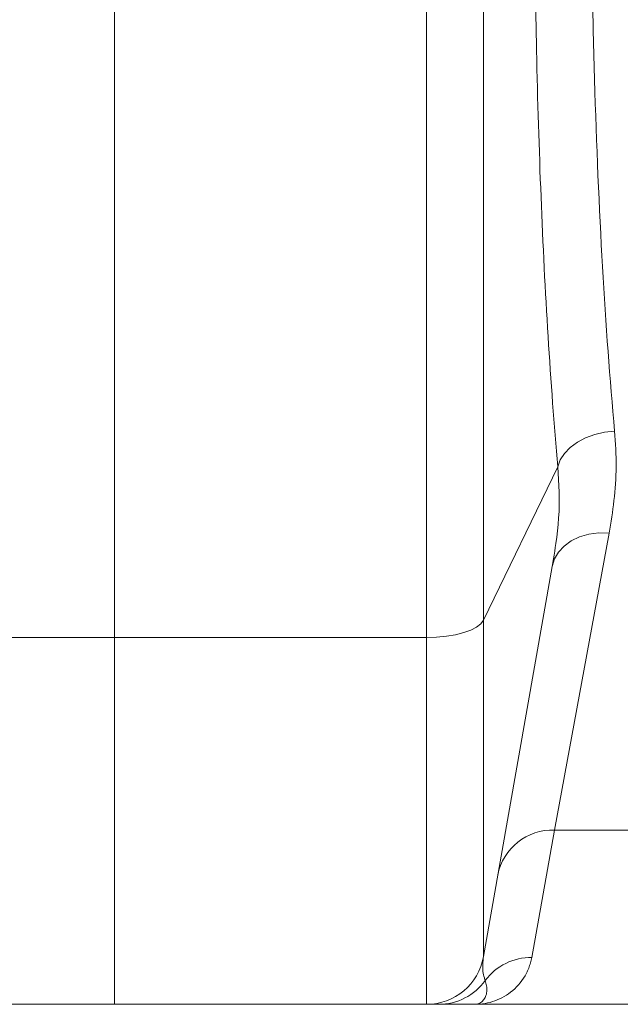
# Model space of a CAD drawing. Extents: x 193 to 943, y 26 to 526.
# Tile 146 of 207: x 376.82 to 379.95, y 88.03 to 93.15. Entities that reach past the tile are written whole.
import ezdxf

# ---------------------------------------------------------------- set-up
doc = ezdxf.new("R2010")
doc.units = 0
doc.layers.get('0').update_dxf_attribs({"lineweight": 25})
doc.layers.add('KG4_HLS_SYA', color=7, linetype='Continuous', lineweight=25)

# ---------------------------------------------------------------- blocks, each defined once
blk = doc.blocks.new('Kreis-A069HXN07N', base_point=(378.9395, 88.029))
at = {"color": 0, "lineweight": -2}
blk.add_ellipse((378.9395, 88.329), major_axis=(0, -0.3), ratio=1, start_param=0, end_param=1.396263, dxfattribs=at)
blk = doc.blocks.new('Spline-A069HXNE7N', base_point=(378.9395, 88.029))
at = {"color": 0, "lineweight": -2}
for p, q in [((378.9395, 88.029), (378.9398, 88.029)), ((378.9398, 88.029), (378.9402, 88.029)), ((378.9402, 88.029), (378.9407, 88.029)), ((378.9407, 88.029), (378.9413, 88.029)), ((378.9413, 88.029), (378.942, 88.029)), ((378.942, 88.029), (378.9429, 88.029)), ((378.9429, 88.029), (378.944, 88.029)), ((378.944, 88.029), (378.9454, 88.029)), ((378.9454, 88.029), (378.9469, 88.029)), ((378.9469, 88.029), (378.9487, 88.029)), ((378.9487, 88.029), (378.9506, 88.029)), ((378.9506, 88.029), (378.9526, 88.029)), ((378.9526, 88.029), (378.9548, 88.029)), ((378.9548, 88.029), (378.9572, 88.029)), ((378.9572, 88.029), (378.9597, 88.029)), ((378.9597, 88.029), (378.9623, 88.029)), ((378.9623, 88.029), (378.9651, 88.029)), ((378.9651, 88.029), (378.968, 88.029)), ((378.968, 88.029), (378.971, 88.029)), ((378.971, 88.029), (378.9742, 88.029)), ((378.9742, 88.029), (378.9775, 88.029)), ((378.9775, 88.029), (378.981, 88.029)), ((378.981, 88.029), (378.9846, 88.029)), ((378.9846, 88.029), (378.9883, 88.029)), ((378.9883, 88.029), (378.9906, 88.029)), ((378.9906, 88.029), (378.993, 88.029)), ((378.993, 88.029), (378.9953, 88.029)), ((378.9953, 88.029), (378.9977, 88.029)), ((378.9977, 88.029), (379.0001, 88.029)), ((379.0001, 88.029), (379.0025, 88.029))]:
    blk.add_line(p, q, dxfattribs=at)
blk = doc.blocks.new('Spline-A069HXNM7N', base_point=(379.0025, 88.029))
at = {"color": 0, "lineweight": -2}
for p, q in [((379.0025, 88.029), (379.0103, 88.029)), ((379.0103, 88.029), (379.0181, 88.029)), ((379.0181, 88.029), (379.0258, 88.029)), ((379.0258, 88.029), (379.0333, 88.029)), ((379.0333, 88.029), (379.0406, 88.029)), ((379.0406, 88.029), (379.0477, 88.029)), ((379.0477, 88.029), (379.0546, 88.029)), ((379.0546, 88.029), (379.0612, 88.029)), ((379.0612, 88.029), (379.0675, 88.029)), ((379.0675, 88.029), (379.0737, 88.029)), ((379.0737, 88.029), (379.0798, 88.029)), ((379.0798, 88.029), (379.0857, 88.029)), ((379.0857, 88.029), (379.1026, 88.029)), ((379.1026, 88.029), (379.1189, 88.029)), ((379.1189, 88.029), (379.1345, 88.029)), ((379.1345, 88.029), (379.1497, 88.029)), ((379.1497, 88.029), (379.1645, 88.029)), ((379.1645, 88.029), (379.1792, 88.029)), ((379.1792, 88.029), (379.1811, 88.029)), ((379.1811, 88.029), (379.1831, 88.029)), ((379.1831, 88.029), (379.1851, 88.029)), ((379.1851, 88.029), (379.187, 88.029)), ((379.187, 88.029), (379.189, 88.029)), ((379.189, 88.029), (379.191, 88.029)), ((379.191, 88.029), (379.191, 88.029)), ((379.191, 88.029), (379.1911, 88.029)), ((379.1911, 88.029), (379.1911, 88.029)), ((379.1911, 88.029), (379.1911, 88.029)), ((379.1911, 88.029), (379.1912, 88.029)), ((379.1912, 88.029), (379.1912, 88.029))]:
    blk.add_line(p, q, dxfattribs=at)
blk = doc.blocks.new('Polylinie-A069I0RS7N', base_point=(378.9395, 89.9376))
at = {"color": 0, "lineweight": -2}
for p, q in [((379.1993, 89.9921), (379.1693, 89.9765)), ((379.2214, 90.0094), (379.1993, 89.9921)), ((379.2349, 90.0277), (379.2214, 90.0094)), ((378.9916, 89.9392), (378.9395, 89.9376)), ((379.0421, 89.9441), (378.9916, 89.9392)), ((379.0895, 89.9522), (379.0421, 89.9441)), ((379.1323, 89.9631), (379.0895, 89.9522)), ((379.1693, 89.9765), (379.1323, 89.9631))]:
    blk.add_line(p, q, dxfattribs=at)
blk = doc.blocks.new('Spline-A069I0SM7N', base_point=(379.5002, 90.8265))
at = {"color": 0, "lineweight": -2}
for p, q in [((379.5002, 94.0448), (379.5002, 94.0002)), ((379.5002, 94.0002), (379.5003, 93.9556)), ((379.5003, 93.9556), (379.5004, 93.9111)), ((379.5004, 93.9111), (379.5005, 93.8665)), ((379.5005, 93.8665), (379.5007, 93.8221)), ((379.5007, 93.8221), (379.5008, 93.7777)), ((379.5008, 93.7777), (379.5011, 93.7335)), ((379.5011, 93.7335), (379.5014, 93.6893)), ((379.5014, 93.6893), (379.5017, 93.6453)), ((379.5017, 93.6453), (379.5021, 93.6013)), ((379.5021, 93.6013), (379.5025, 93.5574)), ((379.5025, 93.5574), (379.5029, 93.5136)), ((379.5029, 93.5136), (379.5034, 93.4697)), ((379.5034, 93.4697), (379.5039, 93.4259)), ((379.5039, 93.4259), (379.5045, 93.3821)), ((379.5045, 93.3821), (379.5051, 93.3385)), ((379.5051, 93.3385), (379.5057, 93.295)), ((379.5057, 93.295), (379.5064, 93.2515)), ((379.5064, 93.2515), (379.5071, 93.2082)), ((379.5071, 93.2082), (379.5078, 93.165)), ((379.5078, 93.165), (379.5086, 93.1219)), ((379.5086, 93.1219), (379.5095, 93.0789)), ((379.5095, 93.0789), (379.5103, 93.036)), ((379.5103, 93.036), (379.5112, 92.9932)), ((379.5112, 92.9932), (379.5123, 92.9445)), ((379.5123, 92.9445), (379.5134, 92.8959)), ((379.5134, 92.8959), (379.5146, 92.8475)), ((379.5146, 92.8475), (379.5159, 92.7992)), ((379.5159, 92.7992), (379.5171, 92.7511)), ((379.5171, 92.7511), (379.5185, 92.7031)), ((379.5185, 92.7031), (379.5199, 92.6551)), ((379.5199, 92.6551), (379.5213, 92.6073)), ((379.5213, 92.6073), (379.5228, 92.5596)), ((379.5228, 92.5596), (379.5243, 92.5121)), ((379.5243, 92.5121), (379.5259, 92.4648)), ((379.5259, 92.4648), (379.5276, 92.4177)), ((379.5276, 92.4177), (379.5292, 92.3707)), ((379.5292, 92.3707), (379.531, 92.3239)), ((379.531, 92.3239), (379.5328, 92.2773)), ((379.5328, 92.2773), (379.5346, 92.2309)), ((379.5346, 92.2309), (379.5365, 92.1846)), ((379.5365, 92.1846), (379.5384, 92.1386)), ((379.5384, 92.1386), (379.5405, 92.0921)), ((379.5405, 92.0921), (379.5425, 92.0457)), ((379.5425, 92.0457), (379.5446, 91.9996)), ((379.5446, 91.9996), (379.5468, 91.9537)), ((379.5468, 91.9537), (379.549, 91.908)), ((379.549, 91.908), (379.5513, 91.8625)), ((379.5513, 91.8625), (379.5536, 91.8172)), ((379.5536, 91.8172), (379.556, 91.7721)), ((379.556, 91.7721), (379.5584, 91.7272)), ((379.5584, 91.7272), (379.5609, 91.6825)), ((379.5609, 91.6825), (379.5635, 91.6381)), ((379.5635, 91.6381), (379.566, 91.5939)), ((379.566, 91.5939), (379.5687, 91.5494)), ((379.5687, 91.5494), (379.5714, 91.5051)), ((379.5714, 91.5051), (379.5742, 91.4611)), ((379.5742, 91.4611), (379.577, 91.4173)), ((379.577, 91.4173), (379.5799, 91.3737)), ((379.5799, 91.3737), (379.5828, 91.3303)), ((379.5828, 91.3303), (379.5858, 91.2869)), ((379.5858, 91.2869), (379.5888, 91.2438)), ((379.5888, 91.2438), (379.5919, 91.2009)), ((379.5919, 91.2009), (379.595, 91.1583)), ((379.595, 91.1583), (379.5982, 91.116)), ((379.5982, 91.116), (379.6015, 91.074)), ((379.6015, 91.074), (379.6048, 91.0322)), ((379.6048, 91.0322), (379.6082, 90.9907)), ((379.6082, 90.9907), (379.6116, 90.9495)), ((379.6116, 90.9495), (379.6151, 90.9084)), ((379.6151, 90.9084), (379.6185, 90.8674)), ((379.6185, 90.8674), (379.622, 90.8265))]:
    blk.add_line(p, q, dxfattribs=at)
blk = doc.blocks.new('Spline-A069I0YQ7N', base_point=(379.5931, 90.3081))
at = {"color": 0, "lineweight": -2}
for p, q in [((379.622, 90.8265), (379.6242, 90.7933)), ((379.6242, 90.7933), (379.6262, 90.7602)), ((379.6262, 90.7602), (379.6279, 90.727)), ((379.6279, 90.727), (379.6291, 90.6938)), ((379.6291, 90.6938), (379.6297, 90.6605)), ((379.6297, 90.6605), (379.6295, 90.6272)), ((379.6295, 90.6272), (379.6284, 90.5935)), ((379.6264, 90.5599), (379.6237, 90.5263)), ((379.6284, 90.5935), (379.6264, 90.5599)), ((379.6202, 90.4928), (379.6162, 90.4595)), ((379.6237, 90.5263), (379.6202, 90.4928)), ((379.6162, 90.4595), (379.6118, 90.4264)), ((379.6089, 90.4065), (379.6059, 90.3867)), ((379.6118, 90.4264), (379.6089, 90.4065)), ((379.5996, 90.3473), (379.5963, 90.3277)), ((379.6027, 90.367), (379.5996, 90.3473)), ((379.6059, 90.3867), (379.6027, 90.367)), ((379.5963, 90.3277), (379.5931, 90.3081))]:
    blk.add_line(p, q, dxfattribs=at)
blk = doc.blocks.new('Spline-A069I0YY7N', base_point=(379.7956, 91.0117))
at = {"color": 0, "lineweight": -2}
for p, q in [((379.7957, 94.0679), (379.7956, 94.1111)), ((379.7957, 94.0247), (379.7957, 94.0679)), ((379.7958, 93.9816), (379.7957, 94.0247)), ((379.7959, 93.9385), (379.7958, 93.9816)), ((379.7961, 93.8955), (379.7959, 93.9385)), ((379.7963, 93.8525), (379.7961, 93.8955)), ((379.7965, 93.8097), (379.7963, 93.8525)), ((379.7968, 93.767), (379.7965, 93.8097)), ((379.7971, 93.7243), (379.7968, 93.767)), ((379.7975, 93.6818), (379.7971, 93.7243)), ((379.7979, 93.6393), (379.7975, 93.6818)), ((379.7984, 93.5969), (379.7979, 93.6393)), ((379.7989, 93.5549), (379.7984, 93.5969)), ((379.7994, 93.5129), (379.7989, 93.5549)), ((379.7999, 93.471), (379.7994, 93.5129)), ((379.8005, 93.4292), (379.7999, 93.471)), ((379.8012, 93.3875), (379.8005, 93.4292)), ((379.8018, 93.3459), (379.8012, 93.3875)), ((379.8025, 93.3044), (379.8018, 93.3459)), ((379.8033, 93.263), (379.8025, 93.3044)), ((379.8041, 93.2217), (379.8033, 93.263)), ((379.8049, 93.1805), (379.8041, 93.2217)), ((379.8058, 93.1394), (379.8049, 93.1805)), ((379.8067, 93.0984), (379.8058, 93.1394)), ((379.8082, 93.0338), (379.8067, 93.0984)), ((379.8098, 92.9695), (379.8082, 93.0338)), ((379.8115, 92.9054), (379.8098, 92.9695)), ((379.8133, 92.8417), (379.8115, 92.9054)), ((379.8151, 92.7782), (379.8133, 92.8417)), ((379.8171, 92.715), (379.8151, 92.7782)), ((379.8192, 92.6521), (379.8171, 92.715)), ((379.8214, 92.5895), (379.8192, 92.6521)), ((379.8236, 92.5272), (379.8214, 92.5895)), ((379.826, 92.4653), (379.8236, 92.5272)), ((379.8284, 92.4036), (379.826, 92.4653)), ((379.831, 92.3423), (379.8284, 92.4036)), ((379.8336, 92.2814), (379.831, 92.3423)), ((379.8364, 92.2208), (379.8336, 92.2814)), ((379.8392, 92.1606), (379.8364, 92.2208)), ((379.8421, 92.1007), (379.8392, 92.1606)), ((379.8451, 92.0412), (379.8421, 92.1007)), ((379.8482, 91.982), (379.8451, 92.0412)), ((379.8513, 91.9249), (379.8482, 91.982)), ((379.8545, 91.8682), (379.8513, 91.9249)), ((379.8578, 91.8118), (379.8545, 91.8682)), ((379.8612, 91.7558), (379.8578, 91.8118)), ((379.8646, 91.7001), (379.8612, 91.7558)), ((379.8682, 91.6448), (379.8646, 91.7001)), ((379.8718, 91.5897), (379.8682, 91.6448)), ((379.8755, 91.5351), (379.8718, 91.5897)), ((379.8793, 91.4808), (379.8755, 91.5351)), ((379.8832, 91.427), (379.8793, 91.4808)), ((379.8872, 91.3737), (379.8832, 91.427)), ((379.8913, 91.3208), (379.8872, 91.3737)), ((379.8955, 91.2685), (379.8913, 91.3208)), ((379.8998, 91.2166), (379.8955, 91.2685)), ((379.9041, 91.1651), (379.8998, 91.2166)), ((379.9086, 91.1138), (379.9041, 91.1651)), ((379.913, 91.0627), (379.9086, 91.1138)), ((379.9175, 91.0117), (379.913, 91.0627))]:
    blk.add_line(p, q, dxfattribs=at)
blk = doc.blocks.new('Polylinie-A069I0Z07N', base_point=(379.622, 90.8265))
at = {"color": 0, "lineweight": -2}
for p, q in [((379.865, 91.006), (379.8142, 90.9942)), ((379.9175, 91.0117), (379.865, 91.006)), ((379.7666, 90.9767), (379.7236, 90.9539)), ((379.8142, 90.9942), (379.7666, 90.9767)), ((379.6867, 90.9266), (379.6568, 90.8956)), ((379.7236, 90.9539), (379.6867, 90.9266)), ((379.6351, 90.8619), (379.622, 90.8265)), ((379.6568, 90.8956), (379.6351, 90.8619))]:
    blk.add_line(p, q, dxfattribs=at)
blk = doc.blocks.new('Spline-A069I1067N', base_point=(379.8885, 90.4813))
at = {"color": 0, "lineweight": -2}
for p, q in [((379.9192, 90.9884), (379.9175, 91.0117)), ((379.9208, 90.9651), (379.9192, 90.9884)), ((379.9223, 90.9419), (379.9208, 90.9651)), ((379.9236, 90.9188), (379.9223, 90.9419)), ((379.9246, 90.8957), (379.9236, 90.9188)), ((379.9253, 90.8727), (379.9246, 90.8957)), ((379.9257, 90.8499), (379.9253, 90.8727)), ((379.9244, 90.7823), (379.9252, 90.8047)), ((379.9252, 90.8047), (379.9256, 90.8273)), ((379.9256, 90.8273), (379.9257, 90.8499)), ((379.9221, 90.7376), (379.9234, 90.7599)), ((379.9234, 90.7599), (379.9244, 90.7823)), ((379.9186, 90.6938), (379.9205, 90.7157)), ((379.9205, 90.7157), (379.9221, 90.7376)), ((379.9116, 90.6288), (379.9142, 90.6504)), ((379.9142, 90.6504), (379.9165, 90.672)), ((379.9165, 90.672), (379.9186, 90.6938)), ((379.9057, 90.5862), (379.9088, 90.6074)), ((379.9088, 90.6074), (379.9116, 90.6288)), ((379.8957, 90.5231), (379.8992, 90.5441)), ((379.8992, 90.5441), (379.9025, 90.5651)), ((379.9025, 90.5651), (379.9057, 90.5862)), ((379.8885, 90.4813), (379.8921, 90.5022)), ((379.8921, 90.5022), (379.8957, 90.5231))]:
    blk.add_line(p, q, dxfattribs=at)
blk = doc.blocks.new('Polylinie-A069I13E7N', base_point=(379.5931, 90.3081))
at = {"color": 0, "lineweight": -2}
for p, q in [((379.7353, 90.461), (379.692, 90.4405)), ((379.7835, 90.475), (379.7353, 90.461)), ((379.8352, 90.4818), (379.7835, 90.475)), ((379.8885, 90.4813), (379.8352, 90.4818)), ((379.6551, 90.414), (379.6257, 90.3824)), ((379.692, 90.4405), (379.6551, 90.414)), ((379.6048, 90.3467), (379.5931, 90.3081)), ((379.6257, 90.3824), (379.6048, 90.3467))]:
    blk.add_line(p, q, dxfattribs=at)
blk = doc.blocks.new('Kreis-A069I13M7N', base_point=(379.3097, 88.7007))
at = {"color": 0, "lineweight": -2}
blk.add_ellipse((379.5952, 88.645), major_axis=(0.0099, 0.2908), ratio=1, start_param=0, end_param=1.412081, dxfattribs=at)
blk = doc.blocks.new('Spline-A069I15K7N', base_point=(379.2311, 88.1529))
at = {"color": 0, "lineweight": -2}
for p, q in [((379.2314, 88.2369), (379.232, 88.2468)), ((379.232, 88.2468), (379.2328, 88.2567)), ((379.2328, 88.2567), (379.2338, 88.2668)), ((379.2338, 88.2668), (379.2349, 88.2769)), ((379.2311, 88.2273), (379.2314, 88.2369)), ((379.2311, 88.2179), (379.2311, 88.2273)), ((379.2316, 88.2087), (379.2311, 88.2179)), ((379.2326, 88.1998), (379.2316, 88.2087)), ((379.2339, 88.1911), (379.2326, 88.1998)), ((379.2356, 88.1827), (379.2339, 88.1911)), ((379.2376, 88.1746), (379.2356, 88.1827)), ((379.2399, 88.1666), (379.2376, 88.1746)), ((379.2407, 88.1643), (379.2399, 88.1666)), ((379.2414, 88.162), (379.2407, 88.1643)), ((379.2422, 88.1597), (379.2414, 88.162)), ((379.243, 88.1575), (379.2422, 88.1597)), ((379.2438, 88.1552), (379.243, 88.1575)), ((379.2446, 88.1529), (379.2438, 88.1552))]:
    blk.add_line(p, q, dxfattribs=at)
blk = doc.blocks.new('Kreis-A069I15M7N', base_point=(379.2446, 88.1529))
at = {"color": 0, "lineweight": -2}
blk.add_ellipse((379.4848, 87.9738), major_axis=(0.0019, 0.2996), ratio=1, start_param=0, end_param=0.936247, dxfattribs=at)
blk = doc.blocks.new('Spline-A069I16A7N', base_point=(379.1912, 88.029))
at = {"color": 0, "lineweight": -2}
for p, q in [((379.4776, 88.2371), (379.4796, 88.2443)), ((379.4796, 88.2443), (379.4815, 88.2515)), ((379.4815, 88.2515), (379.4833, 88.2587)), ((379.4833, 88.2587), (379.485, 88.2661)), ((379.485, 88.2661), (379.4867, 88.2734)), ((379.4516, 88.1779), (379.4589, 88.1912)), ((379.4589, 88.1912), (379.462, 88.1973)), ((379.462, 88.1973), (379.465, 88.2036)), ((379.465, 88.2036), (379.4679, 88.2101)), ((379.4679, 88.2101), (379.4706, 88.2166)), ((379.4706, 88.2166), (379.4731, 88.2233)), ((379.4731, 88.2233), (379.4754, 88.2302)), ((379.4754, 88.2302), (379.4776, 88.2371)), ((379.4174, 88.1305), (379.4266, 88.1415)), ((379.4266, 88.1415), (379.4354, 88.1531)), ((379.4354, 88.1531), (379.4437, 88.1652)), ((379.4437, 88.1652), (379.4516, 88.1779)), ((379.3655, 88.084), (379.3766, 88.0922)), ((379.3766, 88.0922), (379.3873, 88.1009)), ((379.3873, 88.1009), (379.3977, 88.1102)), ((379.3977, 88.1102), (379.4077, 88.12)), ((379.4077, 88.12), (379.4174, 88.1305)), ((379.2307, 88.0315), (379.2436, 88.0335)), ((379.2436, 88.0335), (379.2565, 88.036)), ((379.2565, 88.036), (379.2692, 88.0391)), ((379.2692, 88.0391), (379.2818, 88.0428)), ((379.2818, 88.0428), (379.2943, 88.047)), ((379.2943, 88.047), (379.3067, 88.0518)), ((379.3067, 88.0518), (379.3189, 88.0571)), ((379.3189, 88.0571), (379.3308, 88.063)), ((379.3308, 88.063), (379.3426, 88.0694)), ((379.3426, 88.0694), (379.3542, 88.0764)), ((379.3542, 88.0764), (379.3655, 88.084)), ((379.1912, 88.029), (379.1913, 88.029)), ((379.1913, 88.029), (379.1914, 88.029)), ((379.1914, 88.029), (379.1915, 88.029)), ((379.1915, 88.029), (379.1916, 88.029)), ((379.1916, 88.029), (379.1917, 88.029)), ((379.1917, 88.029), (379.1918, 88.029)), ((379.1918, 88.029), (379.2048, 88.0293)), ((379.2048, 88.0293), (379.2178, 88.0301)), ((379.2178, 88.0301), (379.2307, 88.0315))]:
    blk.add_line(p, q, dxfattribs=at)
blk = doc.blocks.new('Kreis-A069I16E7N', base_point=(379.0025, 88.029))
at = {"color": 0, "lineweight": -2}
blk.add_ellipse((379.0024, 88.3276), major_axis=(0.0002, -0.2986), ratio=1, start_param=0, end_param=0.945518, dxfattribs=at)
blk = doc.blocks.new('Spline-A069I16U7N', base_point=(379.1912, 88.029))
at = {"color": 0, "lineweight": -2}
for p, q in [((379.2464, 88.1456), (379.2446, 88.1529)), ((379.2482, 88.1384), (379.2464, 88.1456)), ((379.2498, 88.1313), (379.2482, 88.1384)), ((379.2512, 88.1243), (379.2498, 88.1313)), ((379.2503, 88.0816), (379.2518, 88.0883)), ((379.2523, 88.1175), (379.2512, 88.1243)), ((379.2518, 88.0883), (379.2528, 88.0954)), ((379.253, 88.111), (379.2523, 88.1175)), ((379.2528, 88.0954), (379.2533, 88.103)), ((379.2533, 88.103), (379.253, 88.111)), ((379.2117, 88.0331), (379.2169, 88.0356)), ((379.2169, 88.0356), (379.222, 88.0388)), ((379.222, 88.0388), (379.2269, 88.0426)), ((379.2269, 88.0426), (379.2306, 88.0461)), ((379.2306, 88.0461), (379.2341, 88.05)), ((379.2341, 88.05), (379.2374, 88.0543)), ((379.2374, 88.0543), (379.2405, 88.059)), ((379.2405, 88.059), (379.2434, 88.0641)), ((379.2434, 88.0641), (379.246, 88.0695)), ((379.246, 88.0695), (379.2483, 88.0754)), ((379.2483, 88.0754), (379.2503, 88.0816)), ((379.1912, 88.029), (379.1912, 88.029)), ((379.1912, 88.029), (379.1913, 88.029)), ((379.1913, 88.029), (379.1913, 88.029)), ((379.1913, 88.029), (379.1913, 88.029)), ((379.1913, 88.029), (379.1913, 88.029)), ((379.1913, 88.029), (379.1914, 88.029)), ((379.1914, 88.029), (379.192, 88.029)), ((379.192, 88.029), (379.1926, 88.029)), ((379.1926, 88.029), (379.1932, 88.029)), ((379.1932, 88.029), (379.1939, 88.029)), ((379.1939, 88.029), (379.1945, 88.0291)), ((379.1945, 88.0291), (379.1951, 88.0291)), ((379.1951, 88.0291), (379.2007, 88.0298)), ((379.2007, 88.0298), (379.2062, 88.0312)), ((379.2062, 88.0312), (379.2117, 88.0331))]:
    blk.add_line(p, q, dxfattribs=at)

msp = doc.modelspace()

# ---------------------------------------------------------------- linework, layer by layer
at = {"layer": 'KG4_HLS_SYA', "color": 8, "linetype": 'Continuous', "lineweight": 9, "ltscale": 0.13, "true_color": 0x808080}
for p, q in [((377.3162, 116.0269), (377.3162, 89.9376)), ((378.9395, 116.0269), (378.9395, 89.9376)), ((379.2349, 90.0277), (379.2349, 115.9456)), ((379.622, 90.8265), (379.2349, 90.0277)), ((379.6051, 88.9358), (379.8885, 90.4813)), ((379.5931, 90.3081), (379.2349, 88.2769)), ((379.2349, 88.2769), (379.2349, 90.0277)), ((377.3162, 89.9376), (375.7559, 89.9376)), ((377.3162, 89.9376), (377.3162, 88.029)), ((378.9395, 89.9376), (377.3162, 89.9376)), ((378.9395, 89.9376), (378.9395, 88.029)), ((379.4867, 88.2734), (379.6051, 88.9358)), ((379.6051, 88.9358), (380.0114, 88.9358))]:
    msp.add_line(p, q, dxfattribs=at)
at = {"layer": 'KG4_HLS_SYA', "color": 7, "linetype": 'Continuous', "lineweight": 9, "ltscale": 0.13}
for p, q in [((377.3162, 88.029), (375.7559, 88.029)), ((378.9395, 88.029), (377.3162, 88.029)), ((381.5662, 88.029), (379.1912, 88.029))]:
    msp.add_line(p, q, dxfattribs=at)

# ---------------------------------------------------------------- block references
at = {"layer": 'KG4_HLS_SYA', "color": 8, "linetype": 'Continuous', "lineweight": 9, "ltscale": 0.13, "true_color": 0x808080}
for name, p in [('Spline-A069I0YY7N', (379.7956, 91.0117)), ('Spline-A069I0SM7N', (379.5002, 90.8265)), ('Polylinie-A069I0Z07N', (379.622, 90.8265)), ('Spline-A069I1067N', (379.8885, 90.4813)), ('Spline-A069I0YQ7N', (379.5931, 90.3081)), ('Polylinie-A069I13E7N', (379.5931, 90.3081)), ('Polylinie-A069I0RS7N', (378.9395, 89.9376)), ('Kreis-A069I13M7N', (379.3097, 88.7007)), ('Kreis-A069HXN07N', (378.9395, 88.029)), ('Spline-A069I16A7N', (379.1912, 88.029)), ('Spline-A069I15K7N', (379.2311, 88.1529)), ('Kreis-A069I15M7N', (379.2446, 88.1529)), ('Kreis-A069I16E7N', (379.0025, 88.029)), ('Spline-A069I16U7N', (379.1912, 88.029))]:
    msp.add_blockref(name, p, dxfattribs=at)
at = {"layer": 'KG4_HLS_SYA', "color": 7, "linetype": 'Continuous', "lineweight": 9, "ltscale": 0.13}
for name, p in [('Spline-A069HXNE7N', (378.9395, 88.029)), ('Spline-A069HXNM7N', (379.0025, 88.029))]:
    msp.add_blockref(name, p, dxfattribs=at)

doc.saveas('drawing.dxf')
